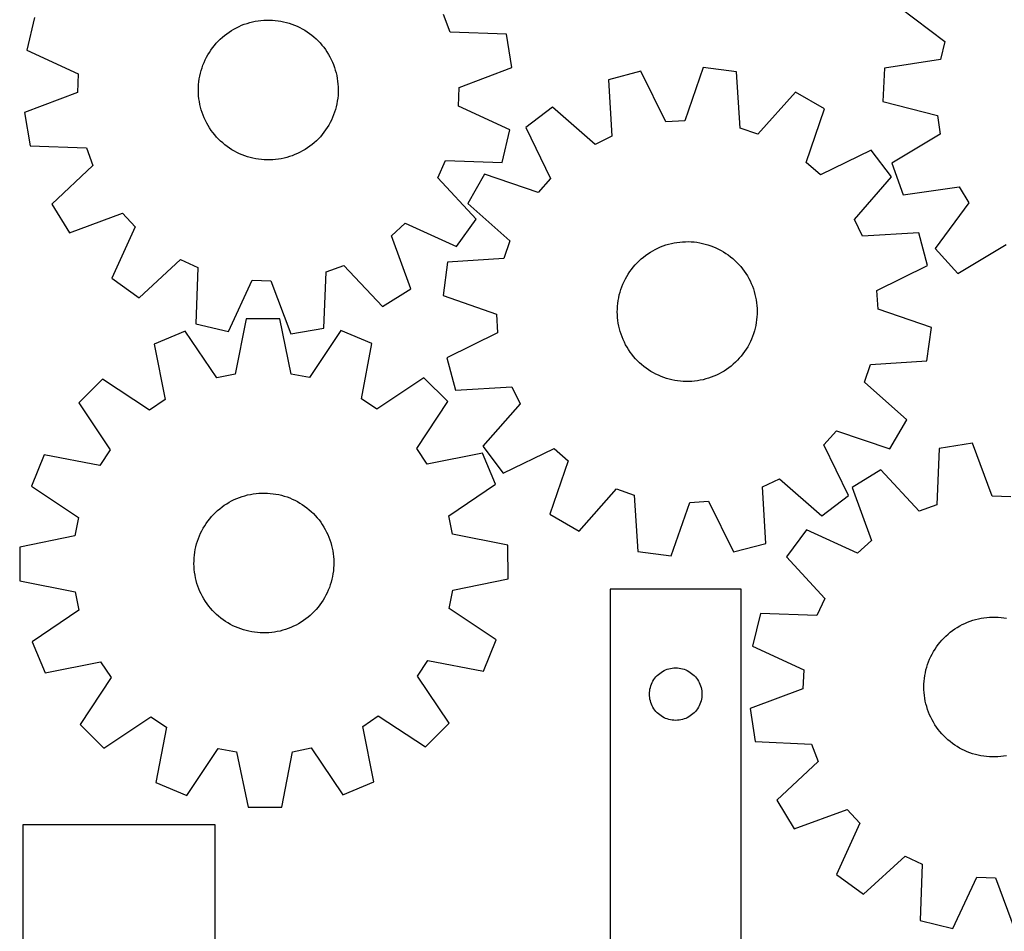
# Model space of a CAD drawing. Header units: millimetres. Extents: x 7 to 1243, y 7 to 1536.
# Tile 2 of 24: x 7 to 345, y 309 to 622. Entities that reach past the tile are written whole.
import ezdxf

# ---------------------------------------------------------------- set-up
doc = ezdxf.new("R2010")
doc.units = ezdxf.units.MM
doc.layers.add('CUT', color=7, linetype='CONTINUOUS', true_color=0x000000)

msp = doc.modelspace()

# ---------------------------------------------------------------- linework, layer by layer
at = {"layer": 'CUT'}
for p, q in [((308.611792, 625.906218), (324.124442, 614.295874)), ((11.619123, 622.516384), (8.968887, 611.288664)), ((154.287948, 617.523289), (152.039457, 623.547156)), ((79.223361, 618.057969), (80.066257, 618.556187)), ((80.066257, 618.556187), (80.928773, 619.019611)), ((80.928773, 619.019611), (81.809474, 619.447468)), ((81.809474, 619.447468), (82.706893, 619.839046)), ((82.706893, 619.839046), (83.619537, 620.193694)), ((83.619537, 620.193694), (84.545888, 620.510821)), ((84.545888, 620.510821), (85.484403, 620.7899)), ((85.484403, 620.7899), (86.43352, 621.030466)), ((86.43352, 621.030466), (87.391659, 621.232119)), ((87.391659, 621.232119), (88.357227, 621.394523)), ((88.357227, 621.394523), (89.328615, 621.517407)), ((89.328615, 621.517407), (90.304207, 621.600568)), ((90.304207, 621.600568), (91.282378, 621.643866)), ((91.282378, 621.643866), (92.261503, 621.64723)), ((92.261503, 621.64723), (93.239949, 621.610655)), ((93.239949, 621.610655), (94.216089, 621.5342)), ((94.216089, 621.5342), (95.188299, 621.417993)), ((95.188299, 621.417993), (96.154959, 621.262228)), ((96.154959, 621.262228), (97.114462, 621.067164)), ((97.114462, 621.067164), (98.065209, 620.833126)), ((98.065209, 620.833126), (99.00562, 620.560503)), ((99.00562, 620.560503), (99.934128, 620.249748)), ((99.934128, 620.249748), (100.849188, 619.90138)), ((100.849188, 619.90138), (101.749277, 619.515978)), ((101.749277, 619.515978), (102.632896, 619.094183)), ((102.632896, 619.094183), (103.498577, 618.636697)), ((103.498577, 618.636697), (104.344876, 618.144282)), ((75.351014, 615.075919), (76.075499, 615.734567)), ((76.075499, 615.734567), (76.826247, 616.363116)), ((76.826247, 616.363116), (77.602007, 616.96052)), ((77.602007, 616.96052), (78.401488, 617.525784)), ((78.401488, 617.525784), (79.223361, 618.057969)), ((104.344876, 618.144282), (105.170386, 617.617758)), ((105.170386, 617.617758), (105.973733, 617.058)), ((105.973733, 617.058), (106.75358, 616.465941)), ((106.75358, 616.465941), (107.508629, 615.842566)), ((107.508629, 615.842566), (108.237623, 615.188912)), ((108.237623, 615.188912), (108.939348, 614.506068)), ((173.649626, 616.769739), (154.287948, 617.523289)), ((175.497789, 605.382476), (173.649626, 616.769739)), ((72.16309, 611.371215), (72.739119, 612.162977)), ((72.739119, 612.162977), (73.346962, 612.930585)), ((73.346962, 612.930585), (73.98561, 613.67276)), ((73.98561, 613.67276), (74.653998, 614.388269)), ((74.653998, 614.388269), (75.351014, 615.075919)), ((108.939348, 614.506068), (109.612637, 613.795169)), ((109.612637, 613.795169), (110.25637, 613.0574)), ((110.25637, 613.0574), (110.869474, 612.293987)), ((110.869474, 612.293987), (111.450929, 611.506202)), ((324.124442, 614.295874), (322.556385, 608.06018)), ((8.968887, 611.288664), (26.568374, 603.183081)), ((70.19548, 607.989538), (70.635212, 608.86437)), ((70.635212, 608.86437), (71.110261, 609.720538)), ((71.110261, 609.720538), (71.619836, 610.556617)), ((71.619836, 610.556617), (72.16309, 611.371215)), ((111.450929, 611.506202), (111.999768, 610.695356)), ((111.999768, 610.695356), (112.515076, 609.862799)), ((112.515076, 609.862799), (112.995997, 609.009915)), ((112.995997, 609.009915), (113.44173, 608.138126)), ((68.803456, 604.333106), (69.095206, 605.267759)), ((69.095206, 605.267759), (69.424836, 606.189735)), ((69.424836, 606.189735), (69.791797, 607.097498)), ((69.791797, 607.097498), (70.19548, 607.989538)), ((113.44173, 608.138126), (113.851533, 607.248881)), ((113.851533, 607.248881), (114.224724, 606.34366)), ((114.224724, 606.34366), (114.560682, 605.423971)), ((114.560682, 605.423971), (114.858847, 604.491345)), ((157.368292, 598.544074), (175.497789, 605.382476)), ((241.131107, 605.421767), (234.783884, 587.114523)), ((252.564051, 603.881227), (241.131107, 605.421767)), ((303.397018, 605.168625), (302.820362, 593.646779)), ((322.556385, 608.06018), (303.397018, 605.168625)), ((26.568374, 603.183081), (26.340474, 596.757293)), ((68.160026, 601.468724), (68.335477, 602.432006)), ((68.335477, 602.432006), (68.550072, 603.38733)), ((68.550072, 603.38733), (68.803456, 604.333106)), ((114.858847, 604.491345), (115.118723, 603.547332)), ((115.118723, 603.547332), (115.339879, 602.593506)), ((115.339879, 602.593506), (115.521945, 601.631452)), ((115.521945, 601.631452), (115.664619, 600.662773)), ((219.78953, 604.088094), (208.637328, 601.136168)), ((228.366574, 586.713494), (219.78953, 604.088094)), ((253.839235, 584.546897), (252.564051, 603.881227)), ((67.854525, 597.568224), (67.871134, 598.547213)), ((67.871134, 598.547213), (67.927661, 599.52471)), ((67.927661, 599.52471), (68.024012, 600.499087)), ((68.024012, 600.499087), (68.160026, 601.468724)), ((115.664619, 600.662773), (115.767663, 599.68908)), ((115.767663, 599.68908), (115.830905, 598.711995)), ((115.830905, 598.711995), (115.854241, 597.733143)), ((157.140392, 592.118286), (157.368292, 598.544074)), ((208.637328, 601.136168), (209.779137, 581.793503)), ((26.340474, 596.757293), (8.210977, 589.918891)), ((67.877861, 596.589372), (67.854525, 597.568224)), ((67.941103, 595.612287), (67.877861, 596.589372)), ((68.044147, 594.638595), (67.941103, 595.612287)), ((115.781105, 595.776658), (115.684754, 594.80228)), ((115.837632, 596.754154), (115.781105, 595.776658)), ((115.854241, 597.733143), (115.837632, 596.754154)), ((272.791472, 596.946312), (259.921524, 582.461601)), ((282.764596, 591.147841), (272.791472, 596.946312)), ((68.186821, 593.669915), (68.044147, 594.638595)), ((68.368887, 592.707862), (68.186821, 593.669915)), ((68.590043, 591.754035), (68.368887, 592.707862)), ((68.849919, 590.810023), (68.590043, 591.754035)), ((115.158694, 591.914038), (114.90531, 590.968262)), ((115.373289, 592.869361), (115.158694, 591.914038)), ((115.54874, 593.832643), (115.373289, 592.869361)), ((115.684754, 594.80228), (115.54874, 593.832643)), ((174.739879, 584.012704), (157.140392, 592.118286)), ((189.430656, 591.736947), (180.257018, 584.741961)), ((204.003784, 578.967203), (189.430656, 591.736947)), ((302.820362, 593.646779), (321.595269, 588.856655)), ((8.210977, 589.918891), (10.05914, 578.531628)), ((69.148084, 589.877396), (68.849919, 590.810023)), ((69.484042, 588.957707), (69.148084, 589.877396)), ((69.857233, 588.052487), (69.484042, 588.957707)), ((113.916969, 588.203869), (113.513286, 587.311829)), ((114.283931, 589.111632), (113.916969, 588.203869)), ((114.613561, 590.033608), (114.283931, 589.111632)), ((114.90531, 590.968262), (114.613561, 590.033608)), ((276.543785, 572.797257), (282.764596, 591.147841)), ((321.595269, 588.856655), (322.53287, 582.495555)), ((70.267036, 587.163242), (69.857233, 588.052487)), ((70.712769, 586.291452), (70.267036, 587.163242)), ((71.19369, 585.438569), (70.712769, 586.291452)), ((71.708999, 584.606011), (71.19369, 585.438569)), ((112.08893, 584.74475), (111.545676, 583.930152)), ((112.598505, 585.580829), (112.08893, 584.74475)), ((113.073554, 586.436997), (112.598505, 585.580829)), ((113.513286, 587.311829), (113.073554, 586.436997)), ((180.257018, 584.741961), (188.71403, 567.30862)), ((234.783884, 587.114523), (228.366574, 586.713494)), ((72.257837, 583.795165), (71.708999, 584.606011)), ((72.839293, 583.00738), (72.257837, 583.795165)), ((73.452397, 582.243968), (72.839293, 583.00738)), ((74.096129, 581.506198), (73.452397, 582.243968)), ((74.769418, 580.7953), (74.096129, 581.506198)), ((109.723156, 581.628607), (109.054768, 580.913099)), ((110.361804, 582.370783), (109.723156, 581.628607)), ((110.969648, 583.13839), (110.361804, 582.370783)), ((111.545676, 583.930152), (110.969648, 583.13839)), ((172.089643, 572.784983), (174.739879, 584.012704)), ((209.779137, 581.793503), (204.003784, 578.967203)), ((259.921524, 582.461601), (253.839235, 584.546897)), ((322.53287, 582.495555), (305.938473, 572.492135)), ((10.05914, 578.531628), (29.420819, 577.778079)), ((75.471143, 580.112455), (74.769418, 580.7953)), ((76.200137, 579.458801), (75.471143, 580.112455)), ((76.955186, 578.835426), (76.200137, 579.458801)), ((77.735033, 578.243367), (76.955186, 578.835426)), ((78.53838, 577.683609), (77.735033, 578.243367)), ((106.10676, 578.340848), (105.307278, 577.775583)), ((106.88252, 578.938252), (106.10676, 578.340848)), ((107.633267, 579.566801), (106.88252, 578.938252)), ((108.357752, 580.225448), (107.633267, 579.566801)), ((109.054768, 580.913099), (108.357752, 580.225448)), ((29.420819, 577.778079), (31.669309, 571.754211)), ((79.36389, 577.157085), (78.53838, 577.683609)), ((80.21019, 576.66467), (79.36389, 577.157085)), ((81.07587, 576.207185), (80.21019, 576.66467)), ((81.95949, 575.78539), (81.07587, 576.207185)), ((82.859579, 575.399987), (81.95949, 575.78539)), ((83.774638, 575.051619), (82.859579, 575.399987)), ((84.703146, 574.740865), (83.774638, 575.051619)), ((85.643557, 574.468241), (84.703146, 574.740865)), ((99.162878, 574.790546), (98.224363, 574.511467)), ((100.089229, 575.107673), (99.162878, 574.790546)), ((101.001873, 575.462321), (100.089229, 575.107673)), ((101.899293, 575.8539), (101.001873, 575.462321)), ((102.779993, 576.281757), (101.899293, 575.8539)), ((103.642509, 576.74518), (102.779993, 576.281757)), ((104.485405, 577.243399), (103.642509, 576.74518)), ((105.307278, 577.775583), (104.485405, 577.243399)), ((298.798419, 577.000116), (281.365079, 568.543104)), ((305.793406, 567.826478), (298.798419, 577.000116)), ((31.669309, 571.754211), (17.536781, 558.498493)), ((86.594304, 574.234203), (85.643557, 574.468241)), ((87.553807, 574.039139), (86.594304, 574.234203)), ((88.520467, 573.883374), (87.553807, 574.039139)), ((89.492677, 573.767168), (88.520467, 573.883374)), ((90.468817, 573.690713), (89.492677, 573.767168)), ((91.447264, 573.654137), (90.468817, 573.690713)), ((92.426388, 573.657501), (91.447264, 573.654137)), ((93.40456, 573.700799), (92.426388, 573.657501)), ((94.380151, 573.78396), (93.40456, 573.700799)), ((95.351539, 573.906845), (94.380151, 573.78396)), ((96.317107, 574.069248), (95.351539, 573.906845)), ((97.275246, 574.270901), (96.317107, 574.069248)), ((98.224363, 574.511467), (97.275246, 574.270901)), ((150.053634, 567.555541), (152.723228, 573.404981)), ((152.723228, 573.404981), (172.089643, 572.784983)), ((281.365079, 568.543104), (276.543785, 572.797257)), ((305.938473, 572.492135), (309.814932, 561.62666)), ((166.109293, 568.708137), (160.310822, 558.735014)), ((184.459877, 562.487326), (166.109293, 568.708137)), ((163.211568, 553.331927), (150.053634, 567.555541)), ((188.71403, 567.30862), (184.459877, 562.487326)), ((293.023661, 553.253351), (305.793406, 567.826478)), ((309.814932, 561.62666), (328.993785, 564.386008)), ((328.993785, 564.386008), (332.294303, 558.867922)), ((17.536781, 558.498493), (23.601978, 548.685295)), ((160.310822, 558.735014), (174.795533, 545.865065)), ((332.294303, 558.867922), (320.791222, 543.275566)), ((23.601978, 548.685295), (41.778207, 555.3985)), ((41.778207, 555.3985), (46.160776, 550.693632)), ((134.106567, 547.574508), (138.811435, 551.957077)), ((138.811435, 551.957077), (156.466406, 543.973067)), ((156.466406, 543.973067), (163.211568, 553.331927)), ((295.849962, 547.477997), (293.023661, 553.253351)), ((46.160776, 550.693632), (38.176766, 533.038661)), ((140.819771, 529.398279), (134.106567, 547.574508)), ((315.192627, 548.619806), (295.849962, 547.477997)), ((318.144552, 537.467605), (315.192627, 548.619806)), ((174.795533, 545.865065), (172.710237, 539.782777)), ((227.400259, 544.135412), (228.326304, 544.453431)), ((228.326304, 544.453431), (229.264549, 544.733413)), ((229.264549, 544.733413), (230.213435, 544.974893)), ((230.213435, 544.974893), (231.17138, 545.177467)), ((231.17138, 545.177467), (232.13679, 545.3408)), ((232.13679, 545.3408), (233.108059, 545.46462)), ((233.108059, 545.46462), (234.083571, 545.548719)), ((234.083571, 545.548719), (235.061701, 545.592959)), ((235.061701, 545.592959), (236.040821, 545.597265)), ((236.040821, 545.597265), (237.019302, 545.561631)), ((237.019302, 545.561631), (237.995515, 545.486116)), ((237.995515, 545.486116), (238.967836, 545.370845)), ((238.967836, 545.370845), (239.934646, 545.216011)), ((239.934646, 545.216011), (240.894336, 545.02187)), ((240.894336, 545.02187), (241.845309, 544.788747)), ((241.845309, 544.788747), (242.785981, 544.517029)), ((242.785981, 544.517029), (243.714787, 544.207168)), ((243.714787, 544.207168), (244.630182, 543.859681)), ((328.53064, 534.720633), (345.193634, 544.609367)), ((220.610658, 540.298298), (221.385842, 540.896448)), ((221.385842, 540.896448), (222.18478, 541.462482)), ((222.18478, 541.462482), (223.00614, 541.995457)), ((223.00614, 541.995457), (223.848556, 542.494487)), ((223.848556, 542.494487), (224.710625, 542.95874)), ((224.710625, 542.95874), (225.590914, 543.387444)), ((225.590914, 543.387444), (226.487956, 543.779886)), ((226.487956, 543.779886), (227.400259, 544.135412)), ((244.630182, 543.859681), (245.530642, 543.475145)), ((245.530642, 543.475145), (246.414667, 543.0542)), ((246.414667, 543.0542), (247.280787, 542.597548)), ((247.280787, 542.597548), (248.12756, 542.105948)), ((248.12756, 542.105948), (248.953577, 541.580219)), ((248.953577, 541.580219), (249.757462, 541.021234)), ((249.757462, 541.021234), (250.537879, 540.429926)), ((320.791222, 543.275566), (328.53064, 534.720633)), ((47.535626, 526.293499), (61.75924, 539.451433)), ((61.75924, 539.451433), (67.60868, 536.781839)), ((111.726988, 535.217119), (117.750855, 537.46561)), ((117.750855, 537.46561), (131.006574, 523.333082)), ((153.375907, 538.507592), (151.835368, 527.074649)), ((172.710237, 539.782777), (153.375907, 538.507592)), ((217.134678, 536.86242), (217.772611, 537.60521)), ((217.772611, 537.60521), (218.440311, 538.321361)), ((218.440311, 538.321361), (219.136665, 539.009682)), ((219.136665, 539.009682), (219.860516, 539.669027)), ((219.860516, 539.669027), (220.610658, 540.298298)), ((250.537879, 540.429926), (251.293527, 539.807278)), ((251.293527, 539.807278), (252.023149, 539.154326)), ((252.023149, 539.154326), (252.725532, 538.472157)), ((252.725532, 538.472157), (253.399505, 537.761907)), ((253.399505, 537.761907), (254.043947, 537.024757)), ((300.769952, 528.89056), (318.144552, 537.467605)), ((67.60868, 536.781839), (66.988682, 517.415424)), ((110.973439, 515.855441), (111.726988, 535.217119)), ((214.901067, 533.650222), (215.409838, 534.486791)), ((215.409838, 534.486791), (215.952308, 535.301912)), ((215.952308, 535.301912), (216.527574, 536.094228)), ((216.527574, 536.094228), (217.134678, 536.86242)), ((254.043947, 537.024757), (254.657785, 536.261935)), ((254.657785, 536.261935), (255.239998, 535.47471)), ((255.239998, 535.47471), (255.789617, 534.664393)), ((255.789617, 534.664393), (256.305727, 533.832332)), ((38.176766, 533.038661), (47.535626, 526.293499)), ((78.216403, 514.765187), (86.321985, 532.364675)), ((86.321985, 532.364675), (92.747773, 532.136775)), ((92.747773, 532.136775), (99.586176, 514.007278)), ((213.219041, 530.117798), (213.585129, 531.025915)), ((213.585129, 531.025915), (213.987953, 531.918343)), ((213.987953, 531.918343), (214.426843, 532.793598)), ((214.426843, 532.793598), (214.901067, 533.650222)), ((256.305727, 533.832332), (256.787469, 532.979911)), ((256.787469, 532.979911), (257.23404, 532.108551)), ((257.23404, 532.108551), (257.644699, 531.219701)), ((257.644699, 531.219701), (258.018761, 530.31484)), ((131.006574, 523.333082), (140.819771, 529.398279)), ((212.133299, 526.359023), (212.346976, 527.314553)), ((212.346976, 527.314553), (212.599449, 528.260572)), ((212.599449, 528.260572), (212.890299, 529.195506)), ((212.890299, 529.195506), (213.219041, 530.117798)), ((258.018761, 530.31484), (258.355603, 529.395475)), ((258.355603, 529.395475), (258.654666, 528.463136)), ((258.654666, 528.463136), (258.915451, 527.519374)), ((258.915451, 527.519374), (259.137524, 526.56576)), ((301.170981, 522.47325), (300.769952, 528.89056)), ((151.835368, 527.074649), (170.142611, 520.727426)), ((211.728282, 523.451335), (211.823695, 524.425805)), ((211.823695, 524.425805), (211.958775, 525.395572)), ((211.958775, 525.395572), (212.133299, 526.359023)), ((259.137524, 526.56576), (259.320516, 525.603883)), ((259.320516, 525.603883), (259.464122, 524.635341)), ((259.464122, 524.635341), (259.568103, 523.661748)), ((170.142611, 520.727426), (170.543641, 514.310116)), ((211.657029, 521.49478), (211.672696, 522.473785)), ((211.681307, 520.515951), (211.657029, 521.49478)), ((211.672696, 522.473785), (211.728282, 523.451335)), ((211.74549, 519.538928), (211.681307, 520.515951)), ((259.568103, 523.661748), (259.632286, 522.684724)), ((259.640897, 520.726891), (259.585311, 519.74934)), ((259.632286, 522.684724), (259.656564, 521.705896)), ((259.656564, 521.705896), (259.640897, 520.726891)), ((319.478225, 516.126027), (301.170981, 522.47325)), ((66.988682, 517.415424), (78.216403, 514.765187)), ((84.228518, 519.104957), (80.460226, 500.098579)), ((95.76469, 519.151928), (84.228518, 519.104957)), ((99.687628, 500.176866), (95.76469, 519.151928)), ((211.849471, 518.565335), (211.74549, 519.538928)), ((211.993077, 517.596793), (211.849471, 518.565335)), ((212.176069, 516.634915), (211.993077, 517.596793)), ((259.354817, 517.805103), (259.180294, 516.841653)), ((259.489898, 518.774871), (259.354817, 517.805103)), ((259.585311, 519.74934), (259.489898, 518.774871)), ((63.273341, 514.847944), (52.633283, 510.389846)), ((74.159105, 498.818516), (63.273341, 514.847944)), ((99.586176, 514.007278), (110.973439, 515.855441)), ((116.753838, 515.065697), (105.998964, 498.948156)), ((127.429846, 510.694391), (116.753838, 515.065697)), ((170.543641, 514.310116), (153.169041, 505.733071)), ((212.398142, 515.681302), (212.176069, 516.634915)), ((212.658927, 514.73754), (212.398142, 515.681302)), ((212.957989, 513.805201), (212.658927, 514.73754)), ((213.294832, 512.885836), (212.957989, 513.805201)), ((258.423294, 514.00517), (258.094552, 513.082877)), ((258.714144, 514.940104), (258.423294, 514.00517)), ((258.966617, 515.886123), (258.714144, 514.940104)), ((259.180294, 516.841653), (258.966617, 515.886123)), ((317.937686, 504.693083), (319.478225, 516.126027)), ((52.633283, 510.389846), (56.425261, 491.38818)), ((123.792726, 491.662476), (127.429846, 510.694391)), ((213.668894, 511.980975), (213.294832, 512.885836)), ((214.079552, 511.092125), (213.668894, 511.980975)), ((214.526124, 510.220764), (214.079552, 511.092125)), ((256.88675, 510.407078), (256.412525, 509.550453)), ((257.32564, 511.282333), (256.88675, 510.407078)), ((257.728464, 512.174761), (257.32564, 511.282333)), ((258.094552, 513.082877), (257.728464, 512.174761)), ((215.007866, 509.368344), (214.526124, 510.220764)), ((215.523976, 508.536283), (215.007866, 509.368344)), ((216.073595, 507.725966), (215.523976, 508.536283)), ((216.655808, 506.938741), (216.073595, 507.725966)), ((254.786019, 507.106448), (254.178914, 506.338256)), ((255.361285, 507.898764), (254.786019, 507.106448)), ((255.903755, 508.713885), (255.361285, 507.898764)), ((256.412525, 509.550453), (255.903755, 508.713885)), ((153.169041, 505.733071), (156.120966, 494.580869)), ((217.269646, 506.175919), (216.655808, 506.938741)), ((217.914088, 505.438769), (217.269646, 506.175919)), ((218.588061, 504.728519), (217.914088, 505.438769)), ((219.290444, 504.04635), (218.588061, 504.728519)), ((220.020066, 503.393398), (219.290444, 504.04635)), ((252.176928, 504.190994), (251.453077, 503.531649)), ((252.873282, 504.879315), (252.176928, 504.190994)), ((253.540982, 505.595466), (252.873282, 504.879315)), ((254.178914, 506.338256), (253.540982, 505.595466)), ((298.603356, 503.417899), (317.937686, 504.693083)), ((220.775714, 502.77075), (220.020066, 503.393398)), ((221.556131, 502.179441), (220.775714, 502.77075)), ((222.360016, 501.620457), (221.556131, 502.179441)), ((223.186033, 501.094728), (222.360016, 501.620457)), ((224.032806, 500.603128), (223.186033, 501.094728)), ((224.898926, 500.146475), (224.032806, 500.603128)), ((246.602967, 500.241936), (245.722679, 499.813231)), ((247.465037, 500.706189), (246.602967, 500.241936)), ((248.307453, 501.205219), (247.465037, 500.706189)), ((249.128813, 501.738194), (248.307453, 501.205219)), ((249.92775, 502.304228), (249.128813, 501.738194)), ((250.702935, 502.902378), (249.92775, 502.304228)), ((251.453077, 503.531649), (250.702935, 502.902378)), ((296.51806, 497.33561), (298.603356, 503.417899)), ((34.902312, 498.437679), (26.778221, 490.24716)), ((51.093644, 487.794221), (34.902312, 498.437679)), ((80.460226, 500.098579), (74.159105, 498.818516)), ((105.998964, 498.948156), (99.687628, 500.176866)), ((145.257557, 498.887006), (129.153433, 488.112052)), ((153.448076, 490.762914), (145.257557, 498.887006)), ((225.782951, 499.725531), (224.898926, 500.146475)), ((226.683411, 499.340995), (225.782951, 499.725531)), ((227.598805, 498.993507), (226.683411, 499.340995)), ((228.527612, 498.683647), (227.598805, 498.993507)), ((229.468284, 498.411929), (228.527612, 498.683647)), ((230.419257, 498.178805), (229.468284, 498.411929)), ((231.378947, 497.984665), (230.419257, 498.178805)), ((232.345757, 497.829831), (231.378947, 497.984665)), ((233.318077, 497.71456), (232.345757, 497.829831)), ((234.294291, 497.639045), (233.318077, 497.71456)), ((235.272772, 497.60341), (234.294291, 497.639045)), ((236.251892, 497.607717), (235.272772, 497.60341)), ((237.230022, 497.651957), (236.251892, 497.607717)), ((238.205534, 497.736056), (237.230022, 497.651957)), ((239.176803, 497.859875), (238.205534, 497.736056)), ((240.142213, 498.023208), (239.176803, 497.859875)), ((241.100158, 498.225783), (240.142213, 498.023208)), ((242.049043, 498.467262), (241.100158, 498.225783)), ((242.987289, 498.747245), (242.049043, 498.467262)), ((243.913334, 499.065263), (242.987289, 498.747245)), ((244.825637, 499.42079), (243.913334, 499.065263)), ((245.722679, 499.813231), (244.825637, 499.42079)), ((311.002771, 484.465662), (296.51806, 497.33561)), ((156.120966, 494.580869), (175.463631, 495.722679)), ((175.463631, 495.722679), (178.289932, 489.947325)), ((26.778221, 490.24716), (37.553175, 474.143037)), ((56.425261, 491.38818), (51.093644, 487.794221)), ((129.153433, 488.112052), (123.792726, 491.662476)), ((142.804617, 474.571583), (153.448076, 490.762914)), ((178.289932, 489.947325), (165.520187, 475.374197)), ((305.2043, 474.492538), (311.002771, 484.465662)), ((282.599563, 475.892056), (286.853716, 480.713349)), ((286.853716, 480.713349), (305.2043, 474.492538)), ((37.553175, 474.143037), (34.002751, 468.78233)), ((146.398576, 469.239965), (142.804617, 474.571583)), ((165.520187, 475.374197), (172.515173, 466.200559)), ((172.515173, 466.200559), (189.948514, 474.657571)), ((189.948514, 474.657571), (194.769808, 470.403418)), ((291.056575, 458.458715), (282.599563, 475.892056)), ((322.187364, 474.64608), (321.336142, 455.28845)), ((333.583806, 476.436769), (322.187364, 474.64608)), ((340.330656, 458.273002), (333.583806, 476.436769)), ((14.970836, 472.41945), (10.59953, 461.743441)), ((34.002751, 468.78233), (14.970836, 472.41945)), ((165.400242, 473.031944), (146.398576, 469.239965)), ((169.85834, 462.391885), (165.400242, 473.031944)), ((194.769808, 470.403418), (188.548997, 452.052835)), ((302.116758, 467.269605), (292.273085, 461.253994)), ((315.301007, 453.070379), (302.116758, 467.269605)), ((261.534455, 461.407172), (267.309809, 464.233473)), ((267.309809, 464.233473), (281.882937, 451.463729)), ((10.59953, 461.743441), (26.71707, 450.988568)), ((153.828912, 451.506121), (169.85834, 462.391885)), ((198.522121, 446.254363), (211.392069, 460.739074)), ((211.392069, 460.739074), (217.474357, 458.653779)), ((262.676265, 442.064507), (261.534455, 461.407172)), ((292.273085, 461.253994), (298.894503, 443.044127)), ((78.416689, 456.157366), (79.276234, 456.626277)), ((79.276234, 456.626277), (80.15419, 457.059738)), ((80.15419, 457.059738), (81.049096, 457.457028)), ((81.049096, 457.457028), (81.959461, 457.817485)), ((81.959461, 457.817485), (82.883772, 458.14051)), ((82.883772, 458.14051), (83.820489, 458.425565)), ((83.820489, 458.425565), (84.768054, 458.672175)), ((84.768054, 458.672175), (85.724888, 458.87993)), ((85.724888, 458.87993), (86.689401, 459.048484)), ((86.689401, 459.048484), (87.659986, 459.177557)), ((87.659986, 459.177557), (88.635028, 459.266933)), ((88.635028, 459.266933), (89.612904, 459.316465)), ((89.612904, 459.316465), (90.591987, 459.326069)), ((90.591987, 459.326069), (91.570647, 459.29573)), ((91.570647, 459.29573), (92.547254, 459.225498)), ((92.547254, 459.225498), (93.520185, 459.11549)), ((93.520185, 459.11549), (94.487818, 458.965889)), ((94.487818, 458.965889), (95.448545, 458.776944)), ((95.448545, 458.776944), (96.400765, 458.54897)), ((96.400765, 458.54897), (97.342893, 458.282345)), ((97.342893, 458.282345), (98.273363, 457.977515)), ((98.273363, 457.977515), (99.190624, 457.634986)), ((99.190624, 457.634986), (100.093151, 457.255328)), ((100.093151, 457.255328), (100.979441, 456.839173)), ((100.979441, 456.839173), (101.84802, 456.387213)), ((101.84802, 456.387213), (102.69744, 455.900202)), ((217.474357, 458.653779), (218.749542, 439.319449)), ((236.529709, 456.086153), (242.947018, 456.487182)), ((242.947018, 456.487182), (251.524063, 439.112582)), ((281.882937, 451.463729), (291.056575, 458.458715)), ((346.755212, 458.012686), (340.330656, 458.273002)), ((73.723723, 452.647117), (74.443995, 453.310369)), ((74.443995, 453.310369), (75.190721, 453.943689)), ((75.190721, 453.943689), (75.962658, 454.546025)), ((75.962658, 454.546025), (76.758521, 455.116374)), ((76.758521, 455.116374), (77.576986, 455.653785)), ((77.576986, 455.653785), (78.416689, 456.157366)), ((102.69744, 455.900202), (103.526289, 455.37895)), ((103.526289, 455.37895), (104.333188, 454.824324)), ((104.333188, 454.824324), (105.116792, 454.237247)), ((105.116792, 454.237247), (105.875798, 453.618696)), ((105.875798, 453.618696), (106.608943, 452.969702)), ((106.608943, 452.969702), (107.315006, 452.291343)), ((230.182486, 437.778909), (236.529709, 456.086153)), ((321.336142, 455.28845), (315.301007, 453.070379)), ((26.71707, 450.988568), (25.48836, 444.677232)), ((70.559474, 448.922171), (71.130445, 449.717588)), ((71.130445, 449.717588), (71.733384, 450.489054)), ((71.733384, 450.489054), (72.367288, 451.235284)), ((72.367288, 451.235284), (73.031103, 451.955038)), ((73.031103, 451.955038), (73.723723, 452.647117)), ((107.315006, 452.291343), (107.992812, 451.58475)), ((107.992812, 451.58475), (108.641234, 450.851098)), ((108.641234, 450.851098), (109.259191, 450.091609)), ((109.259191, 450.091609), (109.845655, 449.307546)), ((155.108976, 445.205), (153.828912, 451.506121)), ((188.548997, 452.052835), (198.522121, 446.254363)), ((68.613456, 445.528023), (69.047604, 446.405639)), ((69.047604, 446.405639), (69.517186, 447.264818)), ((69.517186, 447.264818), (70.021423, 448.104127)), ((70.021423, 448.104127), (70.559474, 448.922171)), ((109.845655, 449.307546), (110.39965, 448.500214)), ((110.39965, 448.500214), (110.920254, 447.670957)), ((110.920254, 447.670957), (111.406601, 446.821156)), ((111.406601, 446.821156), (111.857881, 445.952225)), ((276.553118, 446.758331), (269.760825, 437.433621)), ((294.167584, 438.685351), (276.553118, 446.758331)), ((25.48836, 444.677232), (6.513298, 440.754294)), ((67.244764, 441.862793), (67.530551, 442.799287)), ((67.530551, 442.799287), (67.854298, 443.723344)), ((67.854298, 443.723344), (68.215467, 444.633428)), ((68.215467, 444.633428), (68.613456, 445.528023)), ((111.857881, 445.952225), (112.273343, 445.06561)), ((112.273343, 445.06561), (112.652296, 444.162787)), ((112.652296, 444.162787), (112.994108, 443.245257)), ((112.994108, 443.245257), (113.298211, 442.31455)), ((174.115353, 441.436708), (155.108976, 445.205)), ((298.894503, 443.044127), (294.167584, 438.685351)), ((6.513298, 440.754294), (6.560269, 429.218122)), ((66.619602, 438.994368), (66.78891, 439.958749)), ((66.78891, 439.958749), (66.997413, 440.915421)), ((66.997413, 440.915421), (67.244764, 441.862793)), ((113.298211, 442.31455), (113.564099, 441.372213)), ((113.564099, 441.372213), (113.791328, 440.419815)), ((113.791328, 440.419815), (113.979522, 439.458941)), ((113.979522, 439.458941), (114.128367, 438.491191)), ((174.162324, 429.900537), (174.115353, 441.436708)), ((251.524063, 439.112582), (262.676265, 442.064507)), ((66.338966, 435.092), (66.349336, 436.071075)), ((66.349336, 436.071075), (66.399632, 437.048912)), ((66.399632, 437.048912), (66.489771, 438.023884)), ((66.489771, 438.023884), (66.619602, 438.994368)), ((114.128367, 438.491191), (114.237614, 437.518175)), ((114.237614, 437.518175), (114.307083, 436.541513)), ((114.307083, 436.541513), (114.336657, 435.56283)), ((218.749542, 439.319449), (230.182486, 437.778909)), ((269.760825, 437.433621), (282.846831, 423.143804)), ((66.36854, 434.113317), (66.338966, 435.092)), ((66.438009, 433.136655), (66.36854, 434.113317)), ((66.547256, 432.163639), (66.438009, 433.136655)), ((114.185852, 432.630946), (114.056021, 431.660462)), ((114.275991, 433.605918), (114.185852, 432.630946)), ((114.326287, 434.583755), (114.275991, 433.605918)), ((114.336657, 435.56283), (114.326287, 434.583755)), ((66.696101, 431.195889), (66.547256, 432.163639)), ((66.884294, 430.235015), (66.696101, 431.195889)), ((67.111524, 429.282617), (66.884294, 430.235015)), ((67.377412, 428.34028), (67.111524, 429.282617)), ((113.67821, 429.739409), (113.430859, 428.792038)), ((113.886713, 430.696081), (113.67821, 429.739409)), ((114.056021, 431.660462), (113.886713, 430.696081)), ((155.187263, 425.977598), (174.162324, 429.900537)), ((6.560269, 429.218122), (25.566647, 425.44983)), ((67.681515, 427.409573), (67.377412, 428.34028)), ((68.023327, 426.492044), (67.681515, 427.409573)), ((68.402279, 425.58922), (68.023327, 426.492044)), ((112.460156, 426.021402), (112.062167, 425.126808)), ((112.821325, 426.931486), (112.460156, 426.021402)), ((113.145072, 427.855544), (112.821325, 426.931486)), ((113.430859, 428.792038), (113.145072, 427.855544)), ((153.958552, 419.666262), (155.187263, 425.977598)), ((254.195158, 426.310823), (209.195158, 426.310823)), ((209.195158, 426.310823), (209.195158, 306.310823)), ((254.195158, 246.310823), (254.195158, 426.310823)), ((25.566647, 425.44983), (26.846711, 419.148709)), ((68.817741, 424.702605), (68.402279, 425.58922)), ((69.269021, 423.833674), (68.817741, 424.702605)), ((69.755368, 422.983873), (69.269021, 423.833674)), ((70.275973, 422.154616), (69.755368, 422.983873)), ((110.6542, 422.550703), (110.116148, 421.732659)), ((111.158436, 423.390013), (110.6542, 422.550703)), ((111.628019, 424.249191), (111.158436, 423.390013)), ((112.062167, 425.126808), (111.628019, 424.249191)), ((282.846831, 423.143804), (280.14776, 417.307906)), ((26.846711, 419.148709), (10.817283, 408.262945)), ((70.829968, 421.347285), (70.275973, 422.154616)), ((71.416432, 420.563222), (70.829968, 421.347285)), ((72.034389, 419.803732), (71.416432, 420.563222)), ((72.68281, 419.07008), (72.034389, 419.803732)), ((108.308334, 419.419546), (107.64452, 418.699792)), ((108.942239, 420.165777), (108.308334, 419.419546)), ((109.545178, 420.937242), (108.942239, 420.165777)), ((110.116148, 421.732659), (109.545178, 420.937242)), ((170.076093, 408.911389), (153.958552, 419.666262)), ((73.360617, 418.363487), (72.68281, 419.07008)), ((74.06668, 417.685129), (73.360617, 418.363487)), ((74.799824, 417.036134), (74.06668, 417.685129)), ((75.558831, 416.417584), (74.799824, 417.036134)), ((76.342435, 415.830507), (75.558831, 416.417584)), ((77.149333, 415.27588), (76.342435, 415.830507)), ((104.712964, 416.108805), (103.917101, 415.538457)), ((105.484901, 416.711141), (104.712964, 416.108805)), ((106.231627, 417.344462), (105.484901, 416.711141)), ((106.9519, 418.007713), (106.231627, 417.344462)), ((107.64452, 418.699792), (106.9519, 418.007713)), ((260.784719, 418.025603), (258.077871, 406.811396)), ((280.14776, 417.307906), (260.784719, 418.025603)), ((333.700438, 415.652139), (334.640348, 415.92648)), ((334.640348, 415.92648), (335.590667, 416.162254)), ((335.590667, 416.162254), (336.549812, 416.35907)), ((336.549812, 416.35907), (337.516186, 416.5166)), ((337.516186, 416.5166), (338.488182, 416.634582)), ((338.488182, 416.634582), (339.464181, 416.71282)), ((339.464181, 416.71282), (340.442559, 416.751183)), ((340.442559, 416.751183), (341.421687, 416.749607)), ((341.421687, 416.749607), (342.399937, 416.708095)), ((342.399937, 416.708095), (343.375679, 416.626717)), ((343.375679, 416.626717), (344.34729, 416.505607)), ((344.34729, 416.505607), (345.313152, 416.344967)), ((77.978182, 414.754628), (77.149333, 415.27588)), ((78.827603, 414.267617), (77.978182, 414.754628)), ((79.696181, 413.815658), (78.827603, 414.267617)), ((80.582471, 413.399503), (79.696181, 413.815658)), ((81.484998, 413.019845), (80.582471, 413.399503)), ((82.40226, 412.677315), (81.484998, 413.019845)), ((83.332729, 412.372485), (82.40226, 412.677315)), ((84.274858, 412.105861), (83.332729, 412.372485)), ((97.791851, 412.51432), (96.855134, 412.229266)), ((98.716162, 412.837345), (97.791851, 412.51432)), ((99.626527, 413.197802), (98.716162, 412.837345)), ((100.521433, 413.595092), (99.626527, 413.197802)), ((101.399389, 414.028553), (100.521433, 413.595092)), ((102.258934, 414.497464), (101.399389, 414.028553)), ((103.098637, 415.001045), (102.258934, 414.497464)), ((103.917101, 415.538457), (103.098637, 415.001045)), ((326.738733, 412.136915), (327.541056, 412.698139)), ((327.541056, 412.698139), (328.365603, 413.226171)), ((328.365603, 413.226171), (329.211002, 413.72013)), ((329.211002, 413.72013), (330.075845, 414.179196)), ((330.075845, 414.179196), (330.958693, 414.602605)), ((330.958693, 414.602605), (331.858077, 414.98965)), ((331.858077, 414.98965), (332.772499, 415.339689)), ((332.772499, 415.339689), (333.700438, 415.652139)), ((85.227078, 411.877886), (84.274858, 412.105861)), ((86.187804, 411.688941), (85.227078, 411.877886)), ((87.155438, 411.53934), (86.187804, 411.688941)), ((88.128368, 411.429332), (87.155438, 411.53934)), ((89.104976, 411.3591), (88.128368, 411.429332)), ((90.083636, 411.328761), (89.104976, 411.3591)), ((91.062718, 411.338365), (90.083636, 411.328761)), ((92.040595, 411.387897), (91.062718, 411.338365)), ((93.015637, 411.477274), (92.040595, 411.387897)), ((93.986222, 411.606346), (93.015637, 411.477274)), ((94.950734, 411.774901), (93.986222, 411.606346)), ((95.907569, 411.982656), (94.950734, 411.774901)), ((96.855134, 412.229266), (95.907569, 411.982656)), ((323.105795, 408.867443), (323.777784, 409.57957)), ((323.777784, 409.57957), (324.478261, 410.263695)), ((324.478261, 410.263695), (325.20606, 410.91868)), ((325.20606, 410.91868), (325.959969, 411.543433)), ((325.959969, 411.543433), (326.738733, 412.136915)), ((10.817283, 408.262945), (15.27538, 397.622887)), ((165.704787, 398.235381), (170.076093, 408.911389)), ((258.077871, 406.811396), (275.63624, 398.617125)), ((320.210543, 404.929778), (320.72433, 405.763275)), ((320.72433, 405.763275), (321.271687, 406.575123)), ((321.271687, 406.575123), (321.851702, 407.363968)), ((321.851702, 407.363968), (322.463411, 408.128499)), ((322.463411, 408.128499), (323.105795, 408.867443)), ((318.507325, 401.407523), (318.878862, 402.313423)), ((318.878862, 402.313423), (319.28704, 403.203415)), ((319.28704, 403.203415), (319.73118, 404.076018)), ((319.73118, 404.076018), (320.210543, 404.929778)), ((15.27538, 397.622887), (34.277047, 401.414865)), ((34.277047, 401.414865), (37.871006, 396.083247)), ((143.122448, 396.511793), (146.672872, 401.8725)), ((146.672872, 401.8725), (165.704787, 398.235381)), ((228.251007, 398.625739), (228.802203, 398.833194)), ((228.802203, 398.833194), (229.365787, 399.004156)), ((229.365787, 399.004156), (229.939345, 399.137891)), ((229.939345, 399.137891), (230.520423, 399.233827)), ((230.520423, 399.233827), (231.10653, 399.291553)), ((231.10653, 399.291553), (231.695158, 399.310823)), ((231.695158, 399.310823), (232.283786, 399.291553)), ((232.283786, 399.291553), (232.869894, 399.233827)), ((232.869894, 399.233827), (233.450971, 399.137891)), ((233.450971, 399.137891), (234.02453, 399.004156)), ((234.02453, 399.004156), (234.588113, 398.833194)), ((234.588113, 398.833194), (235.139309, 398.625739)), ((317.618435, 398.609567), (317.876587, 399.554052)), ((317.876587, 399.554052), (318.173048, 400.487222)), ((318.173048, 400.487222), (318.507325, 401.407523)), ((37.871006, 396.083247), (27.227547, 379.891916)), ((153.897402, 380.40767), (143.122448, 396.511793)), ((224.211932, 395.310955), (224.554978, 395.789676)), ((224.554978, 395.789676), (224.9286, 396.244935)), ((224.9286, 396.244935), (225.331197, 396.674784)), ((225.331197, 396.674784), (225.761046, 397.077381)), ((225.761046, 397.077381), (226.216305, 397.451003)), ((226.216305, 397.451003), (226.695026, 397.79405)), ((226.695026, 397.79405), (227.195158, 398.105052)), ((227.195158, 398.105052), (227.71456, 398.382678)), ((227.71456, 398.382678), (228.251007, 398.625739)), ((235.139309, 398.625739), (235.675757, 398.382678)), ((235.675757, 398.382678), (236.195158, 398.105052)), ((236.195158, 398.105052), (236.69529, 397.79405)), ((236.69529, 397.79405), (237.174011, 397.451003)), ((237.174011, 397.451003), (237.629271, 397.077381)), ((237.629271, 397.077381), (238.059119, 396.674784)), ((238.059119, 396.674784), (238.461717, 396.244935)), ((238.461717, 396.244935), (238.835338, 395.789676)), ((238.835338, 395.789676), (239.178385, 395.310955)), ((275.63624, 398.617125), (275.375924, 392.192569)), ((316.976544, 394.750136), (317.077809, 395.724015)), ((317.077809, 395.724015), (317.218714, 396.692953)), ((317.218714, 396.692953), (317.399022, 397.655338)), ((317.399022, 397.655338), (317.618435, 398.609567)), ((222.868091, 392.066636), (223.001826, 392.640195)), ((223.001826, 392.640195), (223.172787, 393.203778)), ((223.172787, 393.203778), (223.380243, 393.754974)), ((223.380243, 393.754974), (223.623304, 394.291421)), ((223.623304, 394.291421), (223.90093, 394.810823)), ((223.90093, 394.810823), (224.211932, 395.310955)), ((239.178385, 395.310955), (239.489387, 394.810823)), ((239.489387, 394.810823), (239.767013, 394.291421)), ((239.767013, 394.291421), (240.010074, 393.754974)), ((240.010074, 393.754974), (240.217529, 393.203778)), ((240.217529, 393.203778), (240.388491, 392.640195)), ((240.388491, 392.640195), (240.522226, 392.066636)), ((275.375924, 392.192569), (257.212157, 385.445719)), ((316.893538, 392.794044), (316.915086, 393.772937)), ((316.911935, 391.815087), (316.893538, 392.794044)), ((316.915086, 393.772937), (316.976544, 394.750136)), ((222.695158, 390.310823), (222.714428, 390.899451)), ((222.714428, 389.722195), (222.695158, 390.310823)), ((222.714428, 390.899451), (222.772155, 391.485559)), ((222.772155, 389.136087), (222.714428, 389.722195)), ((222.772155, 391.485559), (222.868091, 392.066636)), ((222.868091, 388.55501), (222.772155, 389.136087)), ((240.522226, 392.066636), (240.618162, 391.485559)), ((240.618162, 389.136087), (240.522226, 388.55501)), ((240.618162, 391.485559), (240.675889, 390.899451)), ((240.675889, 389.722195), (240.618162, 389.136087)), ((240.675889, 390.899451), (240.695158, 390.310823)), ((240.695158, 390.310823), (240.675889, 389.722195)), ((316.970247, 390.837695), (316.911935, 391.815087)), ((317.068378, 389.863495), (316.970247, 390.837695)), ((317.206162, 388.894109), (317.068378, 389.863495)), ((317.383372, 387.931149), (317.206162, 388.894109)), ((223.001826, 387.981452), (222.868091, 388.55501)), ((223.172787, 387.417868), (223.001826, 387.981452)), ((223.380243, 386.866672), (223.172787, 387.417868)), ((223.623304, 386.330225), (223.380243, 386.866672)), ((223.90093, 385.810823), (223.623304, 386.330225)), ((224.211932, 385.310691), (223.90093, 385.810823)), ((239.489387, 385.810823), (239.178385, 385.310691)), ((239.767013, 386.330225), (239.489387, 385.810823)), ((240.010074, 386.866672), (239.767013, 386.330225)), ((240.217529, 387.417868), (240.010074, 386.866672)), ((240.388491, 387.981452), (240.217529, 387.417868)), ((240.522226, 388.55501), (240.388491, 387.981452)), ((257.212157, 385.445719), (259.002846, 374.049277)), ((317.599713, 386.976218), (317.383372, 387.931149)), ((317.854823, 386.030907), (317.599713, 386.976218)), ((318.14828, 385.096788), (317.854823, 386.030907)), ((35.418066, 371.767824), (51.522189, 382.542778)), ((51.522189, 382.542778), (56.882896, 378.992354)), ((124.250361, 379.26665), (129.581979, 382.860609)), ((129.581979, 382.860609), (145.77331, 372.217151)), ((224.554978, 384.83197), (224.211932, 385.310691)), ((224.9286, 384.376711), (224.554978, 384.83197)), ((225.331197, 383.946862), (224.9286, 384.376711)), ((225.761046, 383.544265), (225.331197, 383.946862)), ((226.216305, 383.170643), (225.761046, 383.544265)), ((226.695026, 382.827597), (226.216305, 383.170643)), ((227.195158, 382.516594), (226.695026, 382.827597)), ((227.71456, 382.238968), (227.195158, 382.516594)), ((228.251007, 381.995907), (227.71456, 382.238968)), ((228.802203, 381.788452), (228.251007, 381.995907)), ((235.139309, 381.995907), (234.588113, 381.788452)), ((235.675757, 382.238968), (235.139309, 381.995907)), ((236.195158, 382.516594), (235.675757, 382.238968)), ((236.69529, 382.827597), (236.195158, 382.516594)), ((237.174011, 383.170643), (236.69529, 382.827597)), ((237.629271, 383.544265), (237.174011, 383.170643)), ((238.059119, 383.946862), (237.629271, 383.544265)), ((238.461717, 384.376711), (238.059119, 383.946862)), ((238.835338, 384.83197), (238.461717, 384.376711)), ((239.178385, 385.310691), (238.835338, 384.83197)), ((318.479593, 384.175416), (318.14828, 385.096788)), ((318.848212, 383.268324), (318.479593, 384.175416)), ((319.253523, 382.377023), (318.848212, 383.268324)), ((319.694852, 381.502995), (319.253523, 382.377023)), ((27.227547, 379.891916), (35.418066, 371.767824)), ((56.882896, 378.992354), (53.245777, 359.96044)), ((128.04234, 360.264984), (124.250361, 379.26665)), ((145.77331, 372.217151), (153.897402, 380.40767)), ((229.365787, 381.617491), (228.802203, 381.788452)), ((229.939345, 381.483756), (229.365787, 381.617491)), ((230.520423, 381.387819), (229.939345, 381.483756)), ((231.10653, 381.330093), (230.520423, 381.387819)), ((231.695158, 381.310823), (231.10653, 381.330093)), ((232.283786, 381.330093), (231.695158, 381.310823)), ((232.869894, 381.387819), (232.283786, 381.330093)), ((233.450971, 381.483756), (232.869894, 381.387819)), ((234.02453, 381.617491), (233.450971, 381.483756)), ((234.588113, 381.788452), (234.02453, 381.617491)), ((320.171464, 380.647697), (319.694852, 381.502995)), ((320.682566, 379.81255), (320.171464, 380.647697)), ((321.227307, 378.998945), (320.682566, 379.81255)), ((321.80478, 378.208237), (321.227307, 378.998945)), ((322.414025, 377.441741), (321.80478, 378.208237)), ((323.054027, 376.700733), (322.414025, 377.441741)), ((323.723721, 375.986447), (323.054027, 376.700733)), ((324.421992, 375.30007), (323.723721, 375.986447)), ((325.147679, 374.642747), (324.421992, 375.30007)), ((100.215396, 370.556251), (106.516517, 371.836314)), ((106.516517, 371.836314), (117.402282, 355.806887)), ((259.002846, 374.049277), (278.360476, 373.198055)), ((278.360476, 373.198055), (280.578547, 367.16292)), ((325.899573, 374.01557), (325.147679, 374.642747)), ((326.676423, 373.419584), (325.899573, 374.01557)), ((327.476936, 372.855781), (326.676423, 373.419584)), ((328.299779, 372.325098), (327.476936, 372.855781)), ((329.143584, 371.82842), (328.299779, 372.325098)), ((330.006945, 371.366573), (329.143584, 371.82842)), ((63.921785, 355.589134), (74.676659, 371.706674)), ((74.676659, 371.706674), (80.987994, 370.477964)), ((80.987994, 370.477964), (84.910933, 351.502902)), ((96.447105, 351.549873), (100.215396, 370.556251)), ((330.888425, 370.940325), (330.006945, 371.366573)), ((331.786558, 370.550387), (330.888425, 370.940325)), ((332.699849, 370.197406), (331.786558, 370.550387)), ((333.626777, 369.881971), (332.699849, 370.197406)), ((334.5658, 369.604607), (333.626777, 369.881971)), ((335.515355, 369.365775), (334.5658, 369.604607)), ((336.473861, 369.165873), (335.515355, 369.365775)), ((337.439724, 369.005233), (336.473861, 369.165873)), ((338.411335, 368.884123), (337.439724, 369.005233)), ((339.387077, 368.802744), (338.411335, 368.884123)), ((340.365326, 368.761232), (339.387077, 368.802744)), ((341.344455, 368.759657), (340.365326, 368.761232)), ((342.322833, 368.79802), (341.344455, 368.759657)), ((343.298832, 368.876257), (342.322833, 368.79802)), ((344.270827, 368.994239), (343.298832, 368.876257)), ((345.237202, 369.151769), (344.270827, 368.994239)), ((280.578547, 367.16292), (266.379322, 353.978671)), ((53.245777, 359.96044), (63.921785, 355.589134)), ((117.402282, 355.806887), (128.04234, 360.264984)), ((84.910933, 351.502902), (96.447105, 351.549873)), ((266.379322, 353.978671), (272.394933, 344.134998)), ((272.394933, 344.134998), (290.6048, 350.756416)), ((290.6048, 350.756416), (294.963576, 346.029497)), ((7.618493, 345.467559), (7.618493, 237.467559)), ((73.618493, 345.467559), (7.618493, 345.467559)), ((73.618493, 237.467559), (73.618493, 345.467559)), ((294.963576, 346.029497), (286.890596, 328.415031)), ((296.215306, 321.622738), (310.505122, 334.708745)), ((310.505122, 334.708745), (316.34102, 332.009673)), ((316.34102, 332.009673), (315.623323, 312.646632)), ((286.890596, 328.415031), (296.215306, 321.622738)), ((326.83753, 309.939784), (335.031801, 327.498153)), ((335.031801, 327.498153), (341.456358, 327.237837)), ((341.456358, 327.237837), (348.203207, 309.07407)), ((315.623323, 312.646632), (326.83753, 309.939784))]:
    msp.add_line(p, q, dxfattribs=at)

doc.saveas('drawing.dxf')
